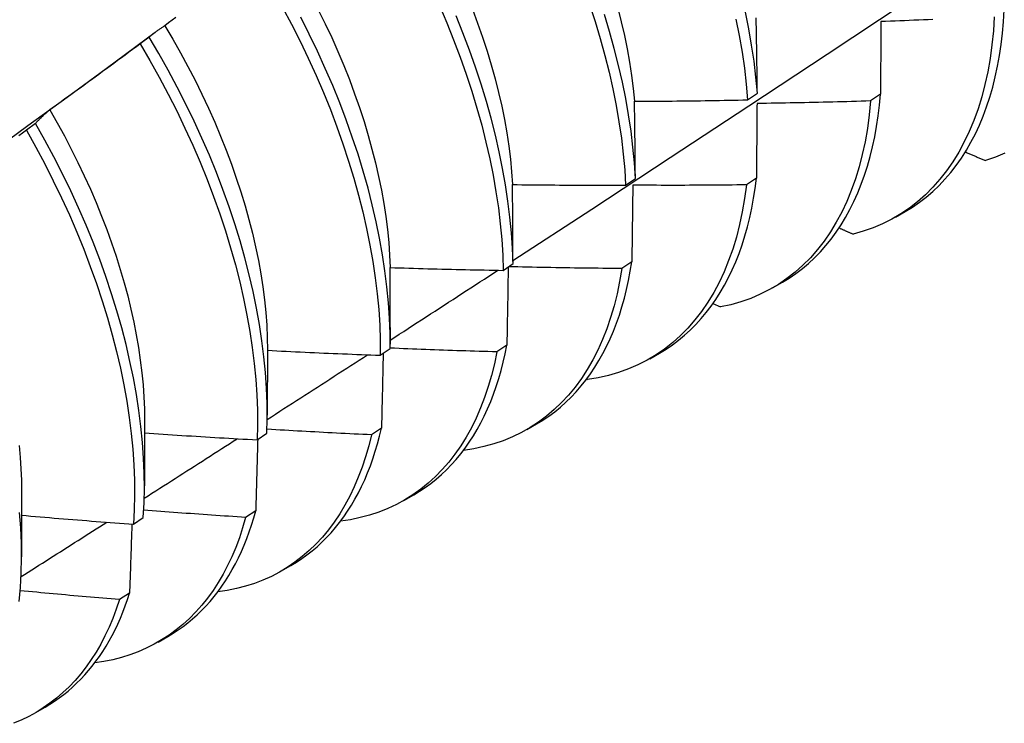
# Model space of a CAD drawing. Header units: inches. Extents: x 26 to 729, y 80 to 337.
# Tile 130 of 155: x 673.491 to 673.77, y 280.896 to 281.095. Entities that reach past the tile are written whole.
import ezdxf

# ---------------------------------------------------------------- set-up
doc = ezdxf.new("R2010")
doc.units = ezdxf.units.IN
doc.header["$MEASUREMENT"] = 0
doc.layers.add('Visible Edges(ANSI)', color=7, linetype='Continuous', lineweight=25)

msp = doc.modelspace()

# ---------------------------------------------------------------- linework, layer by layer
at = {"layer": 'Visible Edges(ANSI)'}
for p, q in [((673.51603, 281.08104), (673.52986, 281.09126)), ((673.52818, 281.08993), (673.5256, 281.08798)), ((673.69763, 281.07216), (673.70039, 281.07409)), ((673.73525, 281.07375), (673.73244, 281.07184)), ((673.49597, 281.06549), (673.49339, 281.06353)), ((673.66308, 281.048), (673.66585, 281.04993)), ((673.7001, 281.04998), (673.69728, 281.04809)), ((673.73949, 281.03897), (673.74227, 281.04057)), ((673.62841, 281.02391), (673.63119, 281.02584)), ((673.66483, 281.02631), (673.662, 281.02442)), ((673.70469, 281.01893), (673.70747, 281.02053)), ((673.6878, 281.01449), (673.6899, 281.01354)), ((673.59642, 281.00773), (673.59641, 281.003)), ((673.56164, 281.00142), (673.56161, 280.98296)), ((673.59362, 280.9999), (673.59641, 281.00181)), ((673.62944, 281.00273), (673.62661, 281.00084)), ((673.66989, 280.99889), (673.67267, 281.00049)), ((673.65206, 280.99315), (673.65226, 280.99305)), ((673.52684, 280.98138), (673.52682, 280.96292)), ((673.59394, 280.97924), (673.5911, 280.97737)), ((673.63509, 280.97885), (673.63787, 280.98046)), ((673.55871, 280.97596), (673.56151, 280.97787)), ((673.49204, 280.96134), (673.49202, 280.94288)), ((673.60029, 280.95881), (673.60307, 280.96042)), ((673.52369, 280.9521), (673.52649, 280.95401)), ((673.55833, 280.95586), (673.55547, 280.954)), ((673.56549, 280.93877), (673.56828, 280.94038)), ((673.5226, 280.93259), (673.51973, 280.93073)), ((673.53069, 280.91873), (673.53348, 280.92034)), ((673.4959, 280.8987), (673.49868, 280.9003))]:
    msp.add_line(p, q, dxfattribs=at)
at = {"layer": 'Visible Edges(ANSI)', "flags": 128}
for points in [[(673.63118, 281.02673), (673.65348, 281.04126), (673.67574, 281.05584), (673.69795, 281.07044), (673.72013, 281.08507), (673.74227, 281.09974), (673.76437, 281.11443), (673.78643, 281.12915), (673.80844, 281.1439), (673.83042, 281.15867), (673.85236, 281.17347), (673.87425, 281.18829), (673.89611, 281.20314), (673.91793, 281.21801), (673.9397, 281.2329), (673.96144, 281.24781)], [(673.56595, 281.09832), (673.56848, 281.09355), (673.5709, 281.08875), (673.57322, 281.08393), (673.57542, 281.07909), (673.5775, 281.07424), (673.57947, 281.06938), (673.58131, 281.06452), (673.58303, 281.05967), (673.58463, 281.05483), (673.5861, 281.05001), (673.58744, 281.04521), (673.58866, 281.04045), (673.58974, 281.03572), (673.59069, 281.03103), (673.59151, 281.02639), (673.5922, 281.02181), (673.59275, 281.01728), (673.59317, 281.01283), (673.59346, 281.00844), (673.5936, 281.00413), (673.59362, 280.9999)], [(673.61034, 281.09884), (673.61242, 281.09399), (673.61438, 281.08913), (673.61621, 281.08427), (673.61793, 281.07942), (673.61952, 281.07458), (673.62098, 281.06976), (673.62232, 281.06497), (673.62352, 281.06021), (673.6246, 281.05548), (673.62554, 281.0508), (673.62636, 281.04616), (673.62704, 281.04158), (673.62758, 281.03706), (673.62799, 281.0326), (673.62827, 281.02822), (673.62841, 281.02391)], [(673.65282, 281.09917), (673.65441, 281.09434), (673.65586, 281.08952), (673.65719, 281.08473), (673.65839, 281.07996), (673.65946, 281.07524), (673.6604, 281.07056), (673.6612, 281.06593), (673.66187, 281.06135), (673.66241, 281.05683), (673.66281, 281.05238), (673.66308, 281.048)], [(673.53574, 281.0955), (673.53468, 281.09471), (673.53363, 281.09392), (673.53257, 281.09313)], [(673.59641, 281.00181), (673.59638, 281.00605), (673.59622, 281.01037), (673.59593, 281.01476), (673.5955, 281.01923), (673.59494, 281.02376), (673.59424, 281.02834), (673.59341, 281.03299), (673.59245, 281.03768), (673.59135, 281.04241), (673.59013, 281.04718), (673.58878, 281.05198), (673.5873, 281.0568), (673.58569, 281.06164), (673.58396, 281.06649), (673.58211, 281.07135), (673.58013, 281.07621), (673.57804, 281.08106), (673.57583, 281.0859), (673.57351, 281.09072), (673.57108, 281.09551)], [(673.57605, 281.09762), (673.57799, 281.09369), (673.57985, 281.08975), (673.58161, 281.08579), (673.58328, 281.08183), (673.58485, 281.07787), (673.58633, 281.0739), (673.58771, 281.06995), (673.589, 281.06601), (673.59018, 281.06208), (673.59126, 281.05817), (673.59225, 281.05429), (673.59313, 281.05044), (673.59391, 281.04662), (673.59459, 281.04285), (673.59516, 281.03911), (673.59563, 281.03543), (673.59599, 281.03179), (673.59625, 281.02822), (673.59639, 281.0247)], [(673.63119, 281.02584), (673.63103, 281.03015), (673.63075, 281.03454), (673.63033, 281.039), (673.62977, 281.04352), (673.62908, 281.04811), (673.62826, 281.05275), (673.62731, 281.05744), (673.62622, 281.06217), (673.62501, 281.06693), (673.62366, 281.07173), (673.62219, 281.07655), (673.62059, 281.08139), (673.61886, 281.08624), (673.61702, 281.0911), (673.61505, 281.09596)], [(673.61969, 281.09781), (673.62118, 281.09385), (673.62256, 281.08989), (673.62385, 281.08595), (673.62504, 281.08202), (673.62613, 281.07812), (673.62711, 281.07424), (673.62798, 281.0704), (673.62876, 281.06659), (673.62942, 281.06281), (673.62999, 281.05908), (673.63045, 281.0554), (673.6308, 281.05177), (673.63105, 281.04819)], [(673.66585, 281.04993), (673.66557, 281.05431), (673.66515, 281.05877), (673.66461, 281.06329), (673.66393, 281.06788), (673.66311, 281.07251), (673.66217, 281.0772), (673.66109, 281.08192), (673.65988, 281.08669), (673.65854, 281.09148), (673.65708, 281.0963)], [(673.66088, 281.09809), (673.66186, 281.09421), (673.66275, 281.09036), (673.66353, 281.08655), (673.66421, 281.08278), (673.66478, 281.07905), (673.66525, 281.07536), (673.6656, 281.07174)], [(673.70039, 281.07409), (673.69998, 281.07854), (673.69944, 281.08306), (673.69877, 281.08764), (673.69796, 281.09227), (673.69702, 281.09696)], [(673.76748, 281.09569), (673.76722, 281.09165), (673.76682, 281.0877), (673.76629, 281.08386), (673.76563, 281.08012), (673.76484, 281.0765), (673.76392, 281.073), (673.76287, 281.06961), (673.7617, 281.06635), (673.7604, 281.06323), (673.75897, 281.06023), (673.75743, 281.05738), (673.75577, 281.05466), (673.75399, 281.05209), (673.75209, 281.04967), (673.75008, 281.0474), (673.74797, 281.04528), (673.74575, 281.04332), (673.74342, 281.04152), (673.741, 281.03988), (673.73847, 281.0384), (673.73586, 281.03709), (673.73315, 281.03595), (673.73036, 281.03498), (673.72748, 281.03418)], [(673.74227, 281.04057), (673.74431, 281.04182), (673.74629, 281.04319), (673.7482, 281.04465), (673.75004, 281.04623), (673.75182, 281.04791), (673.75351, 281.0497), (673.75514, 281.05159), (673.75669, 281.05358), (673.75816, 281.05568), (673.75956, 281.05787), (673.76087, 281.06015), (673.76211, 281.06253), (673.76326, 281.065), (673.76433, 281.06756), (673.76531, 281.07021), (673.76621, 281.07295), (673.76703, 281.07576), (673.76776, 281.07866), (673.7684, 281.08164), (673.76895, 281.08469), (673.76942, 281.08781), (673.76979, 281.09101), (673.77008, 281.09427), (673.77028, 281.0976)], [(673.53257, 281.09313), (673.53238, 281.09301), (673.53219, 281.09288), (673.532, 281.09276), (673.53181, 281.09264), (673.53162, 281.09251), (673.53144, 281.09239), (673.53125, 281.09226), (673.53107, 281.09213), (673.53088, 281.092), (673.5307, 281.09187), (673.53051, 281.09174), (673.53033, 281.0916), (673.53015, 281.09147), (673.52996, 281.09134), (673.52978, 281.0912), (673.5296, 281.09106), (673.52942, 281.09093), (673.52924, 281.09079), (673.52906, 281.09065), (673.52888, 281.09051), (673.52871, 281.09037), (673.52853, 281.09022), (673.52835, 281.09008), (673.52818, 281.08993)], [(673.53257, 281.09313), (673.53484, 281.08931), (673.53703, 281.08546), (673.53914, 281.08159), (673.54117, 281.07768), (673.5431, 281.07376), (673.54495, 281.06982), (673.54671, 281.06587), (673.54838, 281.06191), (673.54996, 281.05795), (673.55145, 281.05399), (673.55284, 281.05004), (673.55413, 281.0461), (673.55532, 281.04218), (673.55642, 281.03828), (673.55742, 281.0344), (673.55831, 281.03056), (673.5591, 281.02674), (673.55978, 281.02297), (673.56036, 281.01925), (673.56082, 281.01557), (673.56119, 281.01194), (673.56144, 281.00837), (673.56159, 281.00486), (673.56164, 281.00142)], [(673.69432, 281.095), (673.69525, 281.09032), (673.69604, 281.08569), (673.6967, 281.08112), (673.69723, 281.0766), (673.69763, 281.07216)], [(673.70039, 281.07409), (673.70037, 281.07499), (673.70036, 281.07588), (673.70035, 281.07678), (673.70034, 281.07767), (673.70033, 281.07856), (673.70031, 281.07945), (673.7003, 281.08034), (673.70029, 281.08123), (673.70027, 281.08212), (673.70026, 281.08301), (673.70025, 281.08389), (673.70023, 281.08478), (673.70022, 281.08566), (673.70021, 281.08655), (673.70019, 281.08743), (673.70018, 281.08831), (673.70016, 281.08919), (673.70015, 281.09007), (673.70013, 281.09095), (673.70012, 281.09183), (673.7001, 281.09271), (673.70009, 281.09359), (673.70007, 281.09446), (673.70005, 281.09534)], [(673.73537, 281.09433), (673.73537, 281.09348), (673.73536, 281.09263), (673.73536, 281.09178), (673.73535, 281.09093), (673.73535, 281.09008), (673.73534, 281.08923), (673.73534, 281.08838), (673.73533, 281.08753), (673.73533, 281.08667), (673.73532, 281.08582), (673.73532, 281.08496), (673.73531, 281.0841), (673.73531, 281.08325), (673.7353, 281.08239), (673.7353, 281.08153), (673.73529, 281.08067), (673.73529, 281.07981), (673.73528, 281.07894), (673.73527, 281.07808), (673.73527, 281.07722), (673.73526, 281.07635), (673.73526, 281.07548), (673.73525, 281.07462), (673.73525, 281.07375)], [(673.75009, 281.09488), (673.74875, 281.09482), (673.74742, 281.09477), (673.74608, 281.09471), (673.74474, 281.09466), (673.7434, 281.09461), (673.74206, 281.09456), (673.74072, 281.09451), (673.73939, 281.09446), (673.73805, 281.09442), (673.73671, 281.09437), (673.73537, 281.09433)], [(673.56151, 280.97787), (673.56161, 280.98202), (673.56158, 280.98627), (673.56141, 280.99059), (673.56111, 280.99499), (673.56067, 280.99945), (673.5601, 281.00399), (673.5594, 281.00858), (673.55856, 281.01322), (673.55759, 281.01792), (673.55649, 281.02265), (673.55526, 281.02742), (673.55389, 281.03222), (673.55241, 281.03705), (673.55079, 281.04189), (673.54905, 281.04674), (673.54719, 281.0516), (673.54521, 281.05646), (673.54311, 281.06131), (673.5409, 281.06615), (673.53857, 281.07096), (673.53613, 281.07576), (673.53358, 281.08052), (673.53093, 281.08525), (673.52818, 281.08993)], [(673.5256, 281.08798), (673.52454, 281.08719), (673.52348, 281.0864), (673.52242, 281.08562), (673.52136, 281.08483), (673.5203, 281.08405), (673.51924, 281.08327), (673.51818, 281.08248), (673.51711, 281.0817), (673.51605, 281.08092), (673.51499, 281.08014), (673.51392, 281.07937), (673.51285, 281.07859), (673.51179, 281.07781), (673.51072, 281.07704), (673.50965, 281.07626), (673.50858, 281.07549), (673.50751, 281.07472), (673.50644, 281.07395), (673.50537, 281.07317), (673.5043, 281.07241), (673.50323, 281.07164), (673.50216, 281.07087), (673.50108, 281.0701), (673.50001, 281.06934)], [(673.5256, 281.08798), (673.52835, 281.08329), (673.53099, 281.07856), (673.53353, 281.0738), (673.53596, 281.069), (673.53828, 281.06418), (673.54049, 281.05934), (673.54258, 281.05449), (673.54455, 281.04963), (673.5464, 281.04477), (673.54813, 281.03992), (673.54974, 281.03508), (673.55122, 281.03026), (673.55257, 281.02546), (673.55379, 281.02069), (673.55488, 281.01596), (673.55584, 281.01127), (673.55667, 281.00663), (673.55736, 281.00204), (673.55793, 280.99751), (673.55835, 280.99305), (673.55864, 280.98866), (673.5588, 280.98434), (673.55882, 280.98011), (673.55871, 280.97596)], [(673.48275, 281.05678), (673.49385, 281.06487), (673.50494, 281.07296), (673.51603, 281.08104)], [(673.70747, 281.02053), (673.70942, 281.02172), (673.71131, 281.02301), (673.71313, 281.0244), (673.7149, 281.02588), (673.7166, 281.02746), (673.71824, 281.02914), (673.71981, 281.03091), (673.72131, 281.03277), (673.72274, 281.03472), (673.7241, 281.03677), (673.72539, 281.0389), (673.72661, 281.04111), (673.72775, 281.04342), (673.72882, 281.0458), (673.72982, 281.04826), (673.73073, 281.05081), (673.73157, 281.05343), (673.73234, 281.05612), (673.73302, 281.05889), (673.73363, 281.06173), (673.73415, 281.06464), (673.7346, 281.06761), (673.73496, 281.07065), (673.73525, 281.07375)], [(673.6656, 281.07174), (673.66694, 281.07174), (673.66827, 281.07175), (673.66961, 281.07176), (673.67094, 281.07177), (673.67228, 281.07178), (673.67361, 281.07179), (673.67494, 281.0718), (673.67628, 281.07182), (673.67761, 281.07183), (673.67895, 281.07184), (673.68028, 281.07186), (673.68162, 281.07188), (673.68295, 281.0719), (673.68429, 281.07191), (673.68562, 281.07193), (673.68695, 281.07195), (673.68829, 281.07198), (673.68962, 281.072), (673.69096, 281.07202), (673.69229, 281.07205), (673.69362, 281.07207), (673.69496, 281.0721), (673.69629, 281.07213), (673.69763, 281.07216)], [(673.66585, 281.04993), (673.66584, 281.05085), (673.66583, 281.05177), (673.66582, 281.05268), (673.66581, 281.0536), (673.66581, 281.05451), (673.6658, 281.05543), (673.66579, 281.05634), (673.66578, 281.05726), (673.66577, 281.05817), (673.66576, 281.05908), (673.66575, 281.05999), (673.66574, 281.0609), (673.66573, 281.06181), (673.66572, 281.06271), (673.66571, 281.06362), (673.6657, 281.06452), (673.66569, 281.06543), (673.66568, 281.06633), (673.66566, 281.06724), (673.66565, 281.06814), (673.66564, 281.06904), (673.66563, 281.06994), (673.66562, 281.07084), (673.6656, 281.07174)], [(673.73244, 281.07184), (673.73205, 281.06789), (673.73153, 281.06404), (673.73088, 281.0603), (673.73009, 281.05667), (673.72918, 281.05316), (673.72814, 281.04977), (673.72697, 281.04651), (673.72568, 281.04337), (673.72426, 281.04037), (673.72273, 281.0375), (673.72107, 281.03478), (673.7193, 281.0322), (673.71741, 281.02977), (673.71541, 281.02749), (673.7133, 281.02536), (673.71108, 281.02339), (673.70876, 281.02158), (673.70634, 281.01993), (673.70383, 281.01845), (673.70122, 281.01713), (673.69852, 281.01598), (673.69573, 281.01499), (673.69286, 281.01418), (673.6899, 281.01354)], [(673.70029, 281.07112), (673.70028, 281.07025), (673.70028, 281.06938), (673.70027, 281.06851), (673.70026, 281.06764), (673.70025, 281.06676), (673.70025, 281.06589), (673.70024, 281.06501), (673.70023, 281.06413), (673.70022, 281.06326), (673.70022, 281.06238), (673.70021, 281.0615), (673.7002, 281.06062), (673.70019, 281.05974), (673.70018, 281.05885), (673.70018, 281.05797), (673.70017, 281.05709), (673.70016, 281.0562), (673.70015, 281.05532), (673.70014, 281.05443), (673.70013, 281.05354), (673.70012, 281.05265), (673.70011, 281.05176), (673.70011, 281.05087), (673.7001, 281.04998)], [(673.73244, 281.07184), (673.7311, 281.0718), (673.72976, 281.07176), (673.72842, 281.07172), (673.72708, 281.07168), (673.72574, 281.07164), (673.7244, 281.07161), (673.72306, 281.07157), (673.72173, 281.07154), (673.72039, 281.0715), (673.71905, 281.07147), (673.71771, 281.07144), (673.71637, 281.07141), (673.71503, 281.07138), (673.71369, 281.07135), (673.71235, 281.07132), (673.71101, 281.0713), (673.70967, 281.07127), (673.70833, 281.07125), (673.70699, 281.07122), (673.70565, 281.0712), (673.70431, 281.07118), (673.70297, 281.07116), (673.70163, 281.07114), (673.70029, 281.07112)], [(673.50001, 281.06934), (673.49983, 281.06919), (673.49966, 281.06904), (673.49948, 281.06889), (673.49931, 281.06874), (673.49914, 281.06859), (673.49897, 281.06843), (673.4988, 281.06828), (673.49862, 281.06812), (673.49845, 281.06797), (673.49828, 281.06781), (673.49812, 281.06765), (673.49795, 281.06749), (673.49778, 281.06733), (673.49761, 281.06717), (673.49744, 281.067), (673.49728, 281.06684), (673.49711, 281.06667), (673.49695, 281.06651), (673.49678, 281.06634), (673.49662, 281.06617), (673.49646, 281.066), (673.49629, 281.06583), (673.49613, 281.06566), (673.49597, 281.06549)], [(673.50001, 281.06934), (673.50212, 281.06565), (673.50415, 281.06193), (673.50611, 281.05818), (673.50799, 281.05442), (673.50979, 281.05065), (673.51151, 281.04686), (673.51314, 281.04307), (673.51469, 281.03927), (673.51615, 281.03548), (673.51752, 281.03169), (673.5188, 281.02791), (673.51999, 281.02414), (673.52108, 281.02039), (673.52208, 281.01666), (673.52298, 281.01296), (673.52379, 281.00928), (673.52451, 281.00564), (673.52513, 281.00204), (673.52565, 280.99847), (673.52608, 280.99495), (673.52642, 280.99147), (673.52665, 280.98805), (673.5268, 280.98468), (673.52684, 280.98138)], [(673.52649, 280.95401), (673.52672, 280.95808), (673.52681, 280.96223), (673.52677, 280.96648), (673.5266, 280.97081), (673.52629, 280.97521), (673.52584, 280.97968), (673.52526, 280.98422), (673.52455, 280.98881), (673.52371, 280.99346), (673.52273, 280.99816), (673.52162, 281.0029), (673.52038, 281.00767), (673.51901, 281.01247), (673.51752, 281.01729), (673.51589, 281.02214), (673.51415, 281.02699), (673.51228, 281.03185), (673.51029, 281.0367), (673.50819, 281.04156), (673.50596, 281.04639), (673.50363, 281.05121), (673.50118, 281.056), (673.49863, 281.06076), (673.49597, 281.06549)], [(673.49339, 281.06353), (673.49231, 281.06277), (673.49124, 281.06201)], [(673.49339, 281.06353), (673.49604, 281.0588), (673.49859, 281.05404), (673.50102, 281.04925), (673.50335, 281.04443), (673.50556, 281.03959), (673.50766, 281.03474), (673.50964, 281.02988), (673.5115, 281.02502), (673.51324, 281.02017), (673.51485, 281.01533), (673.51634, 281.0105), (673.51769, 281.0057), (673.51892, 281.00093), (673.52002, 280.9962), (673.52099, 280.99151), (673.52183, 280.98686), (673.52253, 280.98227), (673.5231, 280.97774), (673.52353, 280.97327), (673.52383, 280.96888), (673.524, 280.96456), (673.52403, 280.96032), (673.52392, 280.95616), (673.52369, 280.9521)], [(673.75928, 281.05741), (673.75951, 281.05731), (673.75975, 281.0572), (673.75999, 281.0571), (673.76023, 281.057), (673.76046, 281.0569), (673.7607, 281.0568), (673.76094, 281.0567), (673.76118, 281.05659), (673.76142, 281.05649), (673.76165, 281.05639), (673.76189, 281.05629), (673.76213, 281.05619), (673.76237, 281.05608), (673.76261, 281.05598), (673.76284, 281.05588), (673.76308, 281.05578), (673.76332, 281.05568), (673.76356, 281.05558), (673.7638, 281.05547), (673.76403, 281.05537), (673.76427, 281.05527), (673.76451, 281.05517), (673.76475, 281.05507), (673.76499, 281.05497)], [(673.7705, 281.05706), (673.76779, 281.05593), (673.76499, 281.05497)], [(673.63105, 281.04819), (673.63238, 281.04817), (673.63372, 281.04815), (673.63505, 281.04814), (673.63639, 281.04812), (673.63772, 281.04811), (673.63906, 281.04809), (673.64039, 281.04808), (673.64173, 281.04807), (673.64306, 281.04806), (673.64439, 281.04805), (673.64573, 281.04804), (673.64706, 281.04803), (673.6484, 281.04802), (673.64973, 281.04801), (673.65107, 281.04801), (673.6524, 281.048), (673.65374, 281.048), (673.65507, 281.048), (673.6564, 281.04799), (673.65774, 281.04799), (673.65907, 281.04799), (673.66041, 281.048), (673.66174, 281.048), (673.66308, 281.048)], [(673.63119, 281.02584), (673.63118, 281.02678), (673.63118, 281.02772), (673.63118, 281.02866), (673.63117, 281.0296), (673.63117, 281.03053), (673.63116, 281.03147), (673.63116, 281.03241), (673.63116, 281.03334), (673.63115, 281.03428), (673.63115, 281.03521), (673.63114, 281.03614), (673.63114, 281.03708), (673.63113, 281.03801), (673.63112, 281.03894), (673.63112, 281.03987), (673.63111, 281.04079), (673.6311, 281.04172), (673.6311, 281.04265), (673.63109, 281.04358), (673.63108, 281.0445), (673.63107, 281.04542), (673.63107, 281.04635), (673.63106, 281.04727), (673.63105, 281.04819)], [(673.67267, 281.00049), (673.67452, 281.00162), (673.67632, 281.00284), (673.67806, 281.00414), (673.67975, 281.00554), (673.68138, 281.00702), (673.68295, 281.00859), (673.68446, 281.01024), (673.68591, 281.01197), (673.6873, 281.01379), (673.68863, 281.01569), (673.68989, 281.01767), (673.69109, 281.01973), (673.69222, 281.02187), (673.69328, 281.02408), (673.69428, 281.02636), (673.6952, 281.02872), (673.69606, 281.03115), (673.69685, 281.03365), (673.69757, 281.03621), (673.69822, 281.03884), (673.6988, 281.04154), (673.6993, 281.04429), (673.69974, 281.04711), (673.7001, 281.04998)], [(673.69728, 281.04809), (673.69677, 281.04423), (673.69612, 281.04048), (673.69535, 281.03685), (673.69444, 281.03333), (673.69341, 281.02993), (673.69225, 281.02666), (673.69096, 281.02351), (673.68955, 281.0205), (673.68802, 281.01763), (673.68637, 281.0149), (673.68461, 281.01231), (673.68272, 281.00987), (673.68073, 281.00758), (673.67863, 281.00545), (673.67642, 281.00347), (673.67411, 281.00165), (673.67169, 280.99999), (673.66918, 280.99849), (673.66658, 280.99716), (673.66388, 280.996), (673.6611, 280.99501), (673.65823, 280.99419), (673.65528, 280.99353), (673.65226, 280.99305)], [(673.66511, 281.048), (673.6651, 281.0471), (673.66509, 281.04621), (673.66508, 281.04531), (673.66507, 281.04442), (673.66506, 281.04352), (673.66505, 281.04262), (673.66504, 281.04172), (673.66502, 281.04082), (673.66501, 281.03992), (673.665, 281.03902), (673.66499, 281.03812), (673.66498, 281.03722), (673.66497, 281.03631), (673.66495, 281.03541), (673.66494, 281.0345), (673.66493, 281.03359), (673.66492, 281.03269), (673.66491, 281.03178), (673.66489, 281.03087), (673.66488, 281.02996), (673.66487, 281.02905), (673.66485, 281.02813), (673.66484, 281.02722), (673.66483, 281.02631)], [(673.69728, 281.04809), (673.69594, 281.04807), (673.6946, 281.04806), (673.69326, 281.04804), (673.69192, 281.04803), (673.69058, 281.04802), (673.68924, 281.04801), (673.6879, 281.048), (673.68656, 281.04799), (673.68522, 281.04798), (673.68388, 281.04798), (673.68254, 281.04797), (673.6812, 281.04797), (673.67986, 281.04796), (673.67852, 281.04796), (673.67717, 281.04796), (673.67583, 281.04796), (673.67449, 281.04796), (673.67315, 281.04796), (673.67181, 281.04797), (673.67047, 281.04797), (673.66913, 281.04798), (673.66779, 281.04798), (673.66645, 281.04799), (673.66511, 281.048)], [(673.72354, 281.03591), (673.72371, 281.03583), (673.72387, 281.03576), (673.72403, 281.03569), (673.7242, 281.03562), (673.72436, 281.03555), (673.72453, 281.03547), (673.72469, 281.0354), (673.72485, 281.03533), (673.72502, 281.03526), (673.72518, 281.03519), (673.72535, 281.03511), (673.72551, 281.03504), (673.72567, 281.03497), (673.72584, 281.0349), (673.726, 281.03483), (673.72617, 281.03475), (673.72633, 281.03468), (673.7265, 281.03461), (673.72666, 281.03454), (673.72682, 281.03447), (673.72699, 281.03439), (673.72715, 281.03432), (673.72732, 281.03425), (673.72748, 281.03418)], [(673.63787, 280.98046), (673.63963, 280.98152), (673.64134, 280.98267), (673.64299, 280.98389), (673.6446, 280.9852), (673.64616, 280.98658), (673.64766, 280.98804), (673.64911, 280.98958), (673.65051, 280.99119), (673.65185, 280.99288), (673.65314, 280.99464), (673.65436, 280.99647), (673.65554, 280.99838), (673.65665, 281.00035), (673.6577, 281.00239), (673.65869, 281.0045), (673.65963, 281.00668), (673.6605, 281.00892), (673.66131, 281.01123), (673.66205, 281.0136), (673.66273, 281.01602), (673.66335, 281.01851), (673.66391, 281.02105), (673.6644, 281.02365), (673.66483, 281.02631)], [(673.59639, 281.0247), (673.59773, 281.02466), (673.59906, 281.02462), (673.6004, 281.02458), (673.60173, 281.02453), (673.60306, 281.02449), (673.6044, 281.02446), (673.60573, 281.02442), (673.60706, 281.02438), (673.6084, 281.02434), (673.60973, 281.02431), (673.61106, 281.02427), (673.6124, 281.02424), (673.61373, 281.02421), (673.61507, 281.02418), (673.6164, 281.02415), (673.61773, 281.02412), (673.61907, 281.02409), (673.6204, 281.02406), (673.62174, 281.02403), (673.62307, 281.02401), (673.6244, 281.02398), (673.62574, 281.02396), (673.62707, 281.02393), (673.62841, 281.02391)], [(673.59642, 281.00773), (673.59642, 281.00844), (673.59642, 281.00915), (673.59642, 281.00986), (673.59642, 281.01057), (673.59642, 281.01129), (673.59642, 281.012), (673.59642, 281.01271), (673.59642, 281.01342), (673.59642, 281.01412), (673.59642, 281.01483), (673.59642, 281.01554), (673.59642, 281.01625), (673.59642, 281.01696), (673.59642, 281.01766), (673.59641, 281.01837), (673.59641, 281.01907), (673.59641, 281.01978), (673.59641, 281.02049), (673.59641, 281.02119), (673.59641, 281.02189), (673.5964, 281.0226), (673.5964, 281.0233), (673.5964, 281.024), (673.59639, 281.0247)], [(673.59641, 281.00417), (673.59769, 281.00499), (673.59896, 281.00582), (673.60023, 281.00664), (673.6015, 281.00746), (673.60277, 281.00828), (673.60404, 281.00911), (673.60531, 281.00993), (673.60658, 281.01075), (673.60785, 281.01158), (673.60912, 281.0124), (673.61039, 281.01322), (673.61166, 281.01405), (673.61293, 281.01487), (673.6142, 281.01569), (673.61547, 281.01652), (673.61674, 281.01734), (673.61801, 281.01817), (673.61928, 281.01899), (673.62055, 281.01981), (673.62182, 281.02064), (673.62309, 281.02146), (673.62436, 281.02229), (673.62563, 281.02311), (673.6269, 281.02394)], [(673.662, 281.02442), (673.66139, 281.02079), (673.66066, 281.01727), (673.6598, 281.01386), (673.65883, 281.01056), (673.65773, 281.00737), (673.65652, 281.00431), (673.6552, 281.00137), (673.65376, 280.99855), (673.65221, 280.99587), (673.65055, 280.99331), (673.64878, 280.9909), (673.6469, 280.98862), (673.64493, 280.98649), (673.64285, 280.9845), (673.64067, 280.98265), (673.6384, 280.98096), (673.63604, 280.97941), (673.63358, 280.97802), (673.63104, 280.97679), (673.62842, 280.97571), (673.62572, 280.97479), (673.62294, 280.97402), (673.62008, 280.97342), (673.61716, 280.97298)], [(673.62983, 281.0249), (673.62982, 281.02398), (673.6298, 281.02307), (673.62979, 281.02215), (673.62977, 281.02124), (673.62976, 281.02032), (673.62974, 281.0194), (673.62973, 281.01848), (673.62971, 281.01756), (673.6297, 281.01664), (673.62968, 281.01572), (673.62966, 281.0148), (673.62965, 281.01387), (673.62963, 281.01295), (673.62962, 281.01202), (673.6296, 281.0111), (673.62958, 281.01017), (673.62957, 281.00924), (673.62955, 281.00831), (673.62953, 281.00739), (673.62951, 281.00646), (673.6295, 281.00552), (673.62948, 281.00459), (673.62946, 281.00366), (673.62944, 281.00273)], [(673.662, 281.02442), (673.66066, 281.02443), (673.65933, 281.02444), (673.65799, 281.02445), (673.65665, 281.02447), (673.65531, 281.02448), (673.65398, 281.0245), (673.65264, 281.02451), (673.6513, 281.02453), (673.64997, 281.02455), (673.64863, 281.02457), (673.64729, 281.02459), (673.64595, 281.02461), (673.64462, 281.02463), (673.64328, 281.02466), (673.64194, 281.02468), (673.6406, 281.02471), (673.63927, 281.02473), (673.63793, 281.02476), (673.63659, 281.02479), (673.63526, 281.02482), (673.63392, 281.02485), (673.63258, 281.02488), (673.63124, 281.02492), (673.62991, 281.02495)], [(673.56164, 281.00128), (673.56297, 281.00121), (673.5643, 281.00114), (673.56563, 281.00108), (673.56697, 281.00101), (673.5683, 281.00095), (673.56963, 281.00088), (673.57096, 281.00082), (673.57229, 281.00076), (673.57363, 281.0007), (673.57496, 281.00064), (673.57629, 281.00058), (673.57762, 281.00052), (673.57896, 281.00046), (673.58029, 281.00041), (673.58162, 281.00035), (673.58295, 281.0003), (673.58429, 281.00025), (673.58562, 281.00019), (673.58695, 281.00014), (673.58829, 281.00009), (673.58962, 281.00004), (673.59095, 280.99999), (673.59229, 280.99994), (673.59362, 280.9999)], [(673.62661, 281.00084), (673.62591, 280.99746), (673.6251, 280.99418), (673.62418, 280.991), (673.62315, 280.98792), (673.62201, 280.98496), (673.62077, 280.98211), (673.61942, 280.97937), (673.61796, 280.97675), (673.61641, 280.97426), (673.61475, 280.97188), (673.613, 280.96964), (673.61115, 280.96752), (673.60921, 280.96554), (673.60718, 280.96369), (673.60505, 280.96198), (673.60284, 280.9604), (673.60055, 280.95896), (673.59817, 280.95767), (673.59572, 280.95652), (673.59319, 280.95551), (673.59058, 280.95465), (673.58791, 280.95393), (673.58517, 280.95336), (673.58236, 280.95294)], [(673.62661, 281.00084), (673.62535, 281.00088), (673.62409, 281.00091), (673.62283, 281.00095), (673.62157, 281.00098), (673.62031, 281.00102), (673.61906, 281.00106), (673.6178, 281.0011), (673.61654, 281.00114), (673.61528, 281.00118), (673.61402, 281.00122), (673.61276, 281.00127), (673.6115, 281.00131), (673.61025, 281.00136), (673.60899, 281.0014), (673.60773, 281.00145), (673.60647, 281.00149), (673.60521, 281.00154), (673.60396, 281.00159), (673.6027, 281.00164), (673.60144, 281.00169), (673.60018, 281.00174), (673.59892, 281.0018), (673.59767, 281.00185), (673.59641, 281.0019)], [(673.60307, 280.96042), (673.60473, 280.96142), (673.60635, 280.9625), (673.60792, 280.96364), (673.60945, 280.96486), (673.61093, 280.96615), (673.61237, 280.9675), (673.61375, 280.96893), (673.61509, 280.97042), (673.61639, 280.97198), (673.61763, 280.97361), (673.61882, 280.9753), (673.61996, 280.97705), (673.62105, 280.97887), (673.62208, 280.98075), (673.62307, 280.98269), (673.624, 280.9847), (673.62487, 280.98676), (673.62569, 280.98887), (673.62646, 280.99105), (673.62717, 280.99328), (673.62782, 280.99556), (673.62842, 280.9979), (673.62896, 281.00029), (673.62944, 281.00273)], [(673.56161, 280.98174), (673.56279, 280.9825), (673.56398, 280.98326), (673.56516, 280.98402), (673.56634, 280.98478), (673.56753, 280.98554), (673.56871, 280.9863), (673.56989, 280.98707), (673.57108, 280.98783), (673.57226, 280.98859), (673.57345, 280.98935), (673.57463, 280.99011), (673.57581, 280.99088), (673.57699, 280.99164), (673.57818, 280.9924), (673.57936, 280.99316), (673.58054, 280.99392), (673.58172, 280.99469), (673.58291, 280.99545), (673.58409, 280.99621), (673.58527, 280.99697), (673.58645, 280.99774), (673.58764, 280.9985), (673.58882, 280.99926), (673.59, 281.00003)], [(673.59442, 281.00045), (673.5944, 280.99957), (673.59439, 280.9987), (673.59437, 280.99782), (673.59435, 280.99694), (673.59433, 280.99607), (673.59431, 280.99519), (673.59429, 280.99431), (673.59427, 280.99343), (673.59425, 280.99255), (673.59423, 280.99166), (673.59421, 280.99078), (673.59419, 280.9899), (673.59417, 280.98901), (673.59415, 280.98813), (673.59413, 280.98724), (673.59411, 280.98636), (673.59409, 280.98547), (673.59407, 280.98458), (673.59405, 280.98369), (673.59403, 280.98281), (673.59401, 280.98192), (673.59399, 280.98103), (673.59396, 280.98013), (673.59394, 280.97924)], [(673.5911, 280.97737), (673.58987, 280.97742), (673.58863, 280.97748), (673.5874, 280.97754), (673.58617, 280.9776), (673.58494, 280.97766), (673.58371, 280.97772), (673.58248, 280.97778), (673.58124, 280.97784), (673.58001, 280.97791), (673.57878, 280.97797), (673.57755, 280.97804), (673.57632, 280.9781), (673.57509, 280.97817), (673.57386, 280.97824), (673.57263, 280.9783), (673.57139, 280.97837), (673.57016, 280.97844), (673.56893, 280.97851), (673.5677, 280.97859), (673.56647, 280.97866), (673.56524, 280.97873), (673.56401, 280.97881), (673.56278, 280.97888), (673.56155, 280.97896)], [(673.56828, 280.94038), (673.56984, 280.94132), (673.57136, 280.94233), (673.57285, 280.94339), (673.57429, 280.94453), (673.5757, 280.94572), (673.57706, 280.94698), (673.57839, 280.94829), (673.57967, 280.94967), (673.58091, 280.9511), (673.5821, 280.9526), (673.58325, 280.95415), (673.58436, 280.95576), (673.58542, 280.95743), (673.58643, 280.95915), (673.5874, 280.96093), (673.58832, 280.96276), (673.58919, 280.96465), (673.59002, 280.96658), (673.5908, 280.96857), (673.59153, 280.97061), (673.5922, 280.9727), (673.59283, 280.97483), (673.59341, 280.97701), (673.59394, 280.97924)], [(673.52677, 280.95943), (673.52786, 280.96013), (673.52896, 280.96083), (673.53006, 280.96153), (673.53116, 280.96223), (673.53225, 280.96293), (673.53335, 280.96363), (673.53445, 280.96433), (673.53554, 280.96503), (673.53664, 280.96574), (673.53774, 280.96644), (673.53883, 280.96714), (673.53993, 280.96784), (673.54103, 280.96854), (673.54212, 280.96924), (673.54322, 280.96995), (673.54432, 280.97065), (673.54541, 280.97135), (673.54651, 280.97205), (673.54761, 280.97275), (673.5487, 280.97346), (673.5498, 280.97416), (673.55089, 280.97486), (673.55199, 280.97556), (673.55308, 280.97627)], [(673.52683, 280.97792), (673.52816, 280.97782), (673.52949, 280.97773), (673.53082, 280.97764), (673.53214, 280.97755), (673.53347, 280.97747), (673.5348, 280.97738), (673.53613, 280.97729), (673.53745, 280.97721), (673.53878, 280.97712), (673.54011, 280.97704), (673.54144, 280.97695), (673.54277, 280.97687), (673.54409, 280.97679), (673.54542, 280.97671), (673.54675, 280.97663), (673.54808, 280.97655), (673.54941, 280.97648), (673.55074, 280.9764), (673.55207, 280.97632), (673.5534, 280.97625), (673.55472, 280.97617), (673.55605, 280.9761), (673.55738, 280.97603), (673.55871, 280.97596)], [(673.5911, 280.97737), (673.59032, 280.97422), (673.58945, 280.97117), (673.58847, 280.96822), (673.58739, 280.96537), (673.58622, 280.96262), (673.58495, 280.95997), (673.58358, 280.95743), (673.58212, 280.95501), (673.58057, 280.9527), (673.57893, 280.9505), (673.5772, 280.94842), (673.57538, 280.94646), (673.57348, 280.94462), (673.57149, 280.94291), (673.56942, 280.94132), (673.56728, 280.93986), (673.56506, 280.93853), (673.56276, 280.93732), (673.56039, 280.93625), (673.55795, 280.93531), (673.55545, 280.93451), (673.55288, 280.93384), (673.55025, 280.9333), (673.54756, 280.9329)], [(673.5589, 280.97609), (673.55888, 280.97525), (673.55885, 280.97441), (673.55883, 280.97358), (673.55881, 280.97274), (673.55879, 280.9719), (673.55876, 280.97106), (673.55874, 280.97022), (673.55872, 280.96938), (673.55869, 280.96854), (673.55867, 280.9677), (673.55865, 280.96686), (673.55862, 280.96602), (673.5586, 280.96517), (673.55858, 280.96433), (673.55855, 280.96349), (673.55853, 280.96264), (673.5585, 280.9618), (673.55848, 280.96095), (673.55845, 280.9601), (673.55843, 280.95926), (673.5584, 280.95841), (673.55838, 280.95756), (673.55835, 280.95671), (673.55833, 280.95586)], [(673.49132, 280.97431), (673.49164, 280.97099), (673.49186, 280.96772), (673.49199, 280.9645), (673.49204, 280.96133)], [(673.49136, 280.93023), (673.49171, 280.93421), (673.49193, 280.93828), (673.49202, 280.94245), (673.49197, 280.9467), (673.49178, 280.95103), (673.49147, 280.95543)], [(673.49203, 280.95461), (673.49335, 280.9545), (673.49467, 280.95438), (673.49598, 280.95427), (673.4973, 280.95416), (673.49862, 280.95405), (673.49994, 280.95394), (673.50126, 280.95383), (673.50258, 280.95372), (673.50389, 280.95361), (673.50521, 280.95351), (673.50653, 280.9534), (673.50785, 280.95329), (673.50917, 280.95319), (673.51049, 280.95309), (673.51181, 280.95298), (673.51313, 280.95288), (673.51445, 280.95278), (673.51577, 280.95268), (673.51709, 280.95258), (673.51841, 280.95249), (673.51973, 280.95239), (673.52105, 280.95229), (673.52237, 280.9522), (673.52369, 280.9521)], [(673.55547, 280.954), (673.55463, 280.95108), (673.5537, 280.94826), (673.55267, 280.94553), (673.55156, 280.94289), (673.55036, 280.94035), (673.54907, 280.9379), (673.5477, 280.93556), (673.54624, 280.93332), (673.54469, 280.93119), (673.54307, 280.92916), (673.54136, 280.92724), (673.53958, 280.92543), (673.53772, 280.92373), (673.53579, 280.92215), (673.53378, 280.92068), (673.5317, 280.91933), (673.52956, 280.9181), (673.52734, 280.91699), (673.52506, 280.91599), (673.52272, 280.91512), (673.52031, 280.91437), (673.51785, 280.91374), (673.51533, 280.91324), (673.51276, 280.91286)], [(673.55547, 280.954), (673.55427, 280.95407), (673.55307, 280.95415), (673.55187, 280.95423), (673.55066, 280.95431), (673.54946, 280.95439), (673.54826, 280.95447), (673.54705, 280.95456), (673.54585, 280.95464), (673.54465, 280.95472), (673.54345, 280.95481), (673.54225, 280.95489), (673.54104, 280.95498), (673.53984, 280.95507), (673.53864, 280.95515), (673.53744, 280.95524), (673.53624, 280.95533), (673.53503, 280.95542), (673.53383, 280.95551), (673.53263, 280.9556), (673.53143, 280.9557), (673.53023, 280.95579), (673.52903, 280.95588), (673.52783, 280.95598), (673.52663, 280.95607)], [(673.53348, 280.92034), (673.53494, 280.92122), (673.53637, 280.92216), (673.53777, 280.92315), (673.53913, 280.9242), (673.54046, 280.9253), (673.54176, 280.92646), (673.54301, 280.92767), (673.54423, 280.92893), (673.54541, 280.93025), (673.54656, 280.93161), (673.54766, 280.93303), (673.54873, 280.93451), (673.54976, 280.93603), (673.55074, 280.9376), (673.55169, 280.93922), (673.5526, 280.94088), (673.55346, 280.9426), (673.55428, 280.94436), (673.55507, 280.94617), (673.5558, 280.94802), (673.5565, 280.94991), (673.55715, 280.95185), (673.55776, 280.95384), (673.55833, 280.95586)], [(673.49189, 280.93724), (673.4929, 280.93788), (673.49391, 280.93852), (673.49492, 280.93917), (673.49593, 280.93981), (673.49694, 280.94045), (673.49796, 280.94109), (673.49897, 280.94173), (673.49998, 280.94237), (673.50099, 280.94302), (673.502, 280.94366), (673.50301, 280.9443), (673.50402, 280.94494), (673.50503, 280.94558), (673.50604, 280.94623), (673.50705, 280.94687), (673.50806, 280.94751), (673.50907, 280.94815), (673.51008, 280.9488), (673.51109, 280.94944), (673.5121, 280.95008), (673.51311, 280.95073), (673.51412, 280.95137), (673.51513, 280.95201), (673.51614, 280.95265)], [(673.52327, 280.95213), (673.52324, 280.95132), (673.52322, 280.95051), (673.52319, 280.94971), (673.52316, 280.9489), (673.52314, 280.94808), (673.52311, 280.94727), (673.52308, 280.94646), (673.52306, 280.94565), (673.52303, 280.94484), (673.523, 280.94402), (673.52297, 280.94321), (673.52294, 280.9424), (673.52292, 280.94158), (673.52289, 280.94077), (673.52286, 280.93995), (673.52283, 280.93914), (673.5228, 280.93832), (673.52277, 280.9375), (673.52275, 280.93668), (673.52272, 280.93586), (673.52269, 280.93505), (673.52266, 280.93423), (673.52263, 280.93341), (673.5226, 280.93259)], [(673.51973, 280.93073), (673.51856, 280.93083), (673.51739, 280.93092), (673.51622, 280.93102), (673.51505, 280.93112), (673.51388, 280.93122), (673.51271, 280.93132), (673.51153, 280.93142), (673.51036, 280.93153), (673.50919, 280.93163), (673.50802, 280.93173), (673.50685, 280.93184), (673.50568, 280.93194), (673.50451, 280.93205), (673.50334, 280.93215), (673.50217, 280.93226), (673.501, 280.93237), (673.49983, 280.93248), (673.49866, 280.93259), (673.49749, 280.9327), (673.49632, 280.93281), (673.49515, 280.93292), (673.49398, 280.93303), (673.49281, 280.93315), (673.49164, 280.93326)], [(673.49868, 280.9003), (673.50005, 280.90112), (673.50139, 280.90199), (673.50269, 280.90291), (673.50397, 280.90387), (673.50522, 280.90488), (673.50644, 280.90595), (673.50763, 280.90705), (673.50878, 280.90821), (673.50991, 280.90941), (673.511, 280.91065), (673.51205, 280.91194), (673.51308, 280.91328), (673.51407, 280.91466), (673.51502, 280.91608), (673.51594, 280.91755), (673.51683, 280.91906), (673.51767, 280.92061), (673.51849, 280.9222), (673.51927, 280.92383), (673.52001, 280.92551), (673.52071, 280.92722), (673.52138, 280.92897), (673.52201, 280.93076), (673.5226, 280.93259)], [(673.51973, 280.93073), (673.51884, 280.92804), (673.51786, 280.92544), (673.5168, 280.92292), (673.51565, 280.9205), (673.51443, 280.91816), (673.51313, 280.91591), (673.51176, 280.91375), (673.5103, 280.91169), (673.50878, 280.90973), (673.50718, 280.90786), (673.5055, 280.9061), (673.50376, 280.90444), (673.50195, 280.90288), (673.50007, 280.90142), (673.49813, 280.90007), (673.49612, 280.89882), (673.49405, 280.89769), (673.49192, 280.89666), (673.48973, 280.89574)]]:
    msp.add_lwpolyline(points, dxfattribs=at)

doc.saveas('drawing.dxf')
